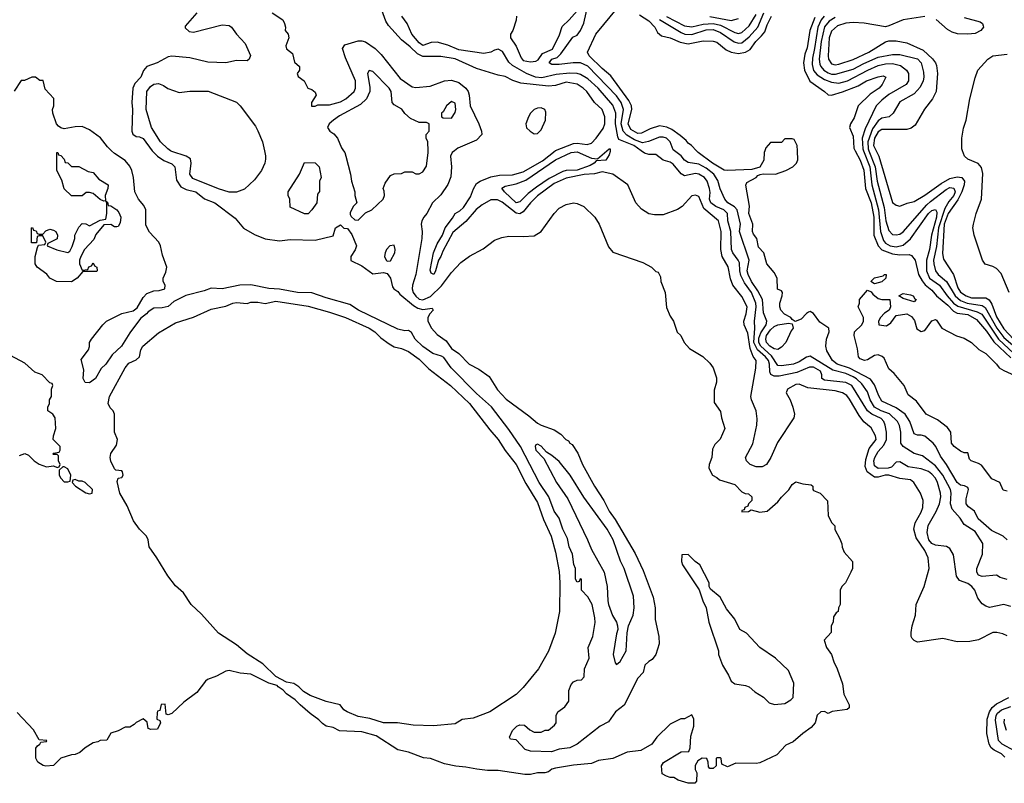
# Model space of a CAD drawing. Header units: inches. Extents: x 1793402 to 1900366, y 320852 to 470679.
# Tile 64 of 256: x 1853541 to 1859033, y 356472 to 360731. Entities that reach past the tile are written whole.
import ezdxf

# ---------------------------------------------------------------- set-up
doc = ezdxf.new("R2010")
doc.units = ezdxf.units.IN
doc.header["$MEASUREMENT"] = 0
doc.layers.add('B8355', color=7, linetype='Continuous')
doc.layers.add('B8356', color=7, linetype='Continuous')

msp = doc.modelspace()

# ---------------------------------------------------------------- linework, layer by layer
at = {"layer": 'B8355', "color": 4}
for points, elevation in [([(1855965.8, 360000), (1855953.2, 359990), (1855944.5, 359970), (1855949.6, 359910), (1855945.8, 359854.2), (1855930, 359811), (1855890, 359754.8), (1855843.7, 359710), (1855813, 359650), (1855794.7, 359630), (1855784.2, 359610), (1855780.5, 359590), (1855786, 359550), (1855783.7, 359510), (1855750.7, 359310), (1855731.8, 359250), (1855729.8, 359230), (1855735.4, 359210), (1855750, 359189.7), (1855770, 359172.8), (1855790, 359167.8), (1855832, 359188), (1855893.8, 359246.2), (1855950, 359320.5), (1856002.6, 359377.4), (1856050, 359412.7), (1856126.6, 359453.4), (1856190, 359500.9), (1856230, 359516), (1856270, 359523.7), (1856350, 359520.9), (1856410, 359526), (1856450.7, 359550), (1856522, 359650), (1856550, 359679.3), (1856590, 359700.9), (1856630, 359709.3), (1856650, 359706), (1856688.7, 359690), (1856750, 359629), (1856772.7, 359590), (1856824.8, 359464.8), (1856850, 359434), (1857016.5, 359376.5), (1857066, 359350), (1857090, 359326), (1857102, 359322), (1857116.4, 359296.4), (1857118, 359270), (1857142, 359210), (1857150, 359126), (1857170, 359078), (1857188.7, 359050), (1857209.1, 358989.1), (1857228.9, 358968.9), (1857248, 358930), (1857278, 358898), (1857352.5, 358852.5), (1857390, 358815.3), (1857408.7, 358790), (1857427.3, 358732.7), (1857428, 358710), (1857414.6, 358665.4), (1857415.3, 358595.3), (1857450, 358546), (1857455.3, 358510), (1857474, 358450), (1857448.9, 358391.1), (1857419, 358361), (1857405.2, 358334.8), (1857402, 358290), (1857388, 358250), (1857386, 358230), (1857406, 358190), (1857430, 358178), (1857444, 358164), (1857530, 358139), (1857570, 358098), (1857588.4, 358088.4), (1857607.3, 358087.3), (1857626, 358070), (1857626, 358050), (1857606, 358030), (1857602, 358018), (1857586, 358010), (1857582, 357998), (1857570, 357994), (1857570, 357986), (1857607.3, 357987.3), (1857622, 357998), (1857670, 357984), (1857710, 357989), (1857770, 358042), (1857790, 358068.7), (1857830.8, 358109.2), (1857850, 358138), (1857870, 358154), (1857910, 358142), (1857956.4, 358136.4), (1857966, 358130), (1857966, 358110), (1857970, 358106), (1858006, 358090), (1858047.3, 358047.3), (1858050, 357966), (1858070, 357926), (1858087.3, 357907.3), (1858088.4, 357888.4), (1858116.4, 357836.4), (1858127.3, 357807.3), (1858128.4, 357788.4), (1858140.4, 357760.4), (1858186, 357710), (1858186, 357670), (1858178, 357650), (1858148, 357590), (1858128, 357570), (1858118, 357550), (1858118, 357470), (1858108, 357450), (1858106, 357430), (1858096.4, 357423.6), (1858080.4, 357399.6), (1858078, 357370), (1858068, 357350), (1858067.3, 357312.7), (1858028, 357270), (1858042, 357230), (1858068.7, 357190), (1858082, 357150), (1858102, 357110), (1858130, 357026), (1858138, 356970), (1858168, 356910), (1858167.3, 356892.7), (1858156.4, 356883.6), (1858072.7, 356872.7), (1858050, 356862), (1858030, 356872), (1858010, 356871.3), (1857990, 356852), (1857979, 356810), (1857956.6, 356783.4), (1857909.2, 356750), (1857855.9, 356704.1), (1857814.8, 356685.2), (1857764, 356630), (1857670, 356586.8), (1857650, 356582.8), (1857536.4, 356583.6), (1857490, 356564.7), (1857458, 356578), (1857454, 356610), (1857450, 356614), (1857430, 356614), (1857426, 356610), (1857426, 356570), (1857410, 356554), (1857390, 356554), (1857383.6, 356563.6), (1857382, 356590), (1857374, 356610), (1857348.4, 356611.6), (1857323.1, 356596.9), (1857308.9, 356571.1), (1857308.9, 356548.9), (1857318, 356530), (1857316.4, 356483.6), (1857307.3, 356472.7), (1857270, 356472), (1857214, 356490), (1857190, 356504.7), (1857170, 356504.7), (1857150, 356511.3), (1857124.7, 356524.7), (1857122, 356570), (1857131.6, 356588.4), (1857230, 356648), (1857274, 356650), (1857282, 356670), (1857285.4, 356734.6), (1857302, 356790), (1857302, 356830), (1857290, 356854), (1857250, 356832), (1857228.4, 356831.6), (1857170, 356802), (1857095.3, 356730), (1857068, 356690), (1857005.6, 356654.4), (1856930, 356646), (1856850, 356611), (1856770, 356598.8), (1856730, 356582.8), (1856630, 356574), (1856530, 356556), (1856510, 356550.8), (1856490, 356536), (1856470, 356531), (1856430, 356530.8), (1856390, 356521), (1856358, 356522), (1856210, 356543), (1856150, 356543), (1856090.4, 356550.4), (1856030, 356562), (1855973.2, 356566.8), (1855910, 356580.7), (1855832, 356610), (1855793.7, 356613.7), (1855710, 356646), (1855650, 356658.8), (1855530, 356736), (1855450, 356758.8), (1855324.5, 356764.5), (1855290, 356782.8), (1855250.9, 356790.9), (1855230, 356804.7), (1855210, 356826), (1855161.1, 356861.1), (1855104.7, 356910), (1855078, 356938), (1855030, 356971.3), (1855010, 356992), (1854982, 357010), (1854978, 357018), (1854930, 357031.3), (1854830, 357081), (1854770, 357086), (1854710, 357101), (1854690, 357098), (1854638, 357070), (1854589.4, 357050.6), (1854578, 357042), (1854530, 356978.8), (1854456, 356924), (1854390, 356862), (1854370, 356854), (1854358, 356858), (1854352.7, 356912.7), (1854330, 356912), (1854322, 356878), (1854310, 356874), (1854307.3, 356867.3), (1854306, 356830), (1854322, 356822), (1854326, 356810), (1854310, 356774), (1854272.7, 356772.7), (1854258, 356778), (1854252.7, 356812.7), (1854228.9, 356831.1), (1854190, 356812), (1854180.4, 356799.6), (1854155.3, 356784.7), (1854130, 356784.7), (1854090, 356764.7), (1854049.1, 356750.9), (1854027.3, 356712.7), (1853990, 356711.3), (1853976.4, 356703.6), (1853950, 356698), (1853906, 356670), (1853876.4, 356643.6), (1853850, 356632), (1853830, 356631.3), (1853770, 356611.3), (1853728.9, 356571.1), (1853687.1, 356567.1), (1853671.1, 356571.1), (1853642, 356590), (1853631.6, 356611.6), (1853631.6, 356668.4), (1853639.6, 356680.4), (1853654, 356690), (1853658, 356702), (1853690, 356706), (1853692, 356710), (1853650, 356714), (1853618, 356770), (1853527.5, 356867.5)], 204), ([(1854280.1, 360000), (1854309.7, 359969.7), (1854345.1, 359945.1), (1854390, 359926.6), (1854406.6, 359910), (1854415.1, 359835.1), (1854439.6, 359799.6), (1854470, 359783.7), (1854524, 359770), (1854572, 359732), (1854628.7, 359710), (1854743.2, 359623.2), (1854790, 359569), (1854850, 359533.2), (1854909.6, 359509.6), (1854990, 359498), (1855050, 359505.1), (1855190, 359501.2), (1855290, 359526), (1855302, 359570), (1855330, 359586), (1855348.4, 359568.4), (1855370, 359566), (1855393.6, 359533.6), (1855419, 359470), (1855412.9, 359447.1), (1855388.7, 359410), (1855388.7, 359388.7), (1855450, 359359), (1855510, 359314), (1855570, 359321.2), (1855590, 359315.3), (1855609, 359290), (1855621.2, 359241.2), (1855628, 359230), (1855650, 359215.3), (1855660.7, 359200.7), (1855736.9, 359136.9), (1855761.6, 359121.6), (1855790, 359114.5), (1855842, 359122), (1855848, 359110), (1855828.7, 359091.3), (1855818, 359070), (1855818, 359050), (1855838, 359010), (1855870, 358975.3), (1855920.2, 358940.2), (1855950, 358898), (1855990, 358868.7), (1856048.7, 358810), (1856102, 358782), (1856160.2, 358740.2), (1856205.8, 358665.8), (1856254.8, 358614.8), (1856382, 358522), (1856430, 358481.2), (1856450, 358469.2), (1856523.1, 358443.1), (1856559, 358419), (1856588, 358390), (1856602, 358382), (1856610, 358368.7), (1856622, 358362), (1856653.6, 358313.6), (1856681.2, 358250), (1856747, 358130), (1856799.3, 358050), (1856829.4, 357990), (1856863, 357943), (1856973.4, 357753.4), (1857018.3, 357658.3), (1857075.1, 357510), (1857086.6, 357450), (1857086.3, 357386.3), (1857106, 357290), (1857109, 357250), (1857088.7, 357190), (1857070, 357162), (1857050, 357151.3), (1857029, 357130), (1857018, 357090), (1856990, 357058), (1856912.3, 356907.7), (1856863.7, 356870), (1856824.8, 356815.2), (1856779, 356790), (1856650, 356690.8), (1856610, 356670.7), (1856550, 356662), (1856507.9, 356647.9), (1856390, 356651.3), (1856361, 356661), (1856310, 356714), (1856278, 356718), (1856274, 356730), (1856290, 356766), (1856314, 356790), (1856330, 356798), (1856356.4, 356796.4), (1856386, 356770), (1856410, 356758), (1856450, 356758), (1856472, 356768), (1856490, 356768.7), (1856523.6, 356796.4), (1856534, 356810), (1856534, 356850), (1856542, 356870), (1856582, 356898), (1856604.7, 356930), (1856604.7, 356990), (1856616.9, 357023.1), (1856630, 357038), (1856650, 357048), (1856674, 357050), (1856690, 357066), (1856691.3, 357110), (1856718, 357170), (1856711.3, 357230), (1856738, 357290), (1856750.6, 357369.4), (1856750, 357394), (1856734.8, 357470), (1856710, 357512), (1856674, 357550), (1856674, 357610), (1856667.3, 357612.7), (1856662, 357598), (1856650, 357594), (1856642, 357610), (1856642, 357670), (1856631.6, 357691.6), (1856624.7, 357750), (1856606.8, 357790), (1856596.8, 357836.8), (1856571, 357890), (1856550.8, 357950), (1856522.8, 357990), (1856493.4, 358070), (1856438, 358150), (1856334.4, 358350), (1856270, 358444.9), (1856172, 358572), (1856090, 358645.5), (1855947.7, 358790), (1855906.8, 358846.8), (1855894.8, 358854.8), (1855846, 358870), (1855790, 358908), (1855746.8, 358950), (1855726.4, 358986.4), (1855710, 358998), (1855690, 358996), (1855650, 359004.9), (1855430.7, 359110), (1855381.7, 359141.7), (1855250, 359179.3), (1855170, 359208.5), (1855090, 359210.3), (1854990, 359227.4), (1854930, 359232), (1854830, 359252.7), (1854769.6, 359250.4), (1854670, 359230.8), (1854610, 359234), (1854570, 359219.1), (1854467.2, 359192.8), (1854401.5, 359158.5), (1854370, 359131.3), (1854336, 359124), (1854290, 359122), (1854257.5, 359102.5), (1854248.7, 359090), (1854215.1, 359064.9), (1854156.1, 358983.9), (1854109.5, 358910), (1854057.6, 358862.4), (1854021.2, 358810), (1853994.8, 358785.2), (1853964, 358730), (1853930, 358704.7), (1853906.8, 358706.8), (1853896, 358730), (1853898, 358778), (1853884.7, 358835.3), (1853924.7, 358890), (1853930.9, 358909.1), (1853931, 358930), (1853941, 358950), (1854004.7, 359030), (1854026, 359050), (1854110, 359092.7), (1854173.7, 359106.3), (1854196.3, 359123.7), (1854230, 359182), (1854250, 359204), (1854290, 359219), (1854319.8, 359220.2), (1854351, 359229), (1854352, 359250), (1854342, 359270), (1854342, 359290), (1854356.9, 359323.1), (1854362, 359350), (1854338, 359418), (1854327.3, 359470), (1854317.3, 359490), (1854266, 359546), (1854244.1, 359584.1), (1854245.5, 359670), (1854233.8, 359693.8), (1854204, 359730), (1854184, 359770), (1854176.3, 359850), (1854167.3, 359890), (1854154.6, 359914.6), (1854130, 359946), (1854070, 359984.7), (1854053.1, 360000)], 208), ([(1854906.3, 360000), (1854912.3, 359972.3), (1854912.5, 359952.5), (1854908, 359930), (1854890.6, 359890), (1854850, 359837.2), (1854794.6, 359785.4), (1854750, 359769.2), (1854710, 359769.3), (1854650, 359787), (1854506, 359846), (1854489.6, 359870), (1854498, 359930), (1854494.2, 359954.2), (1854469.7, 359969.6), (1854390, 359995.6), (1854383, 360000)], 204), ([(1855347, 360000), (1855354, 359990), (1855360.7, 359970), (1855386.8, 359870), (1855391, 359830), (1855411.3, 359770), (1855411.3, 359750), (1855422, 359710), (1855402, 359690), (1855385.4, 359654.6), (1855385.4, 359645.4), (1855390, 359634), (1855410, 359614), (1855430, 359612), (1855470, 359654), (1855506, 359670), (1855568, 359730), (1855575.3, 359750), (1855574.6, 359774.6), (1855568.7, 359790), (1855580.2, 359819.8), (1855610, 359862), (1855630, 359872), (1855670, 359874), (1855690, 359882), (1855730, 359882), (1855750, 359872), (1855770, 359871.3), (1855790, 359882), (1855810, 359914), (1855819, 359990), (1855818.8, 360000)], 208), ([(1859050, 357294), (1859025.6, 357305.6), (1858992.7, 357312.7), (1858970, 357312.3), (1858890, 357272.7), (1858842, 357262), (1858770, 357261.2), (1858690, 357279), (1858550, 357259), (1858530, 357268), (1858519, 357279), (1858514, 357290), (1858513.6, 357313.6), (1858519.3, 357350), (1858537.2, 357410), (1858542.7, 357470), (1858586.6, 357570), (1858615.1, 357670), (1858609.3, 357730), (1858589.5, 357770), (1858541, 357841), (1858529.2, 357890), (1858535.6, 357924.4), (1858570, 357984.7), (1858579.3, 358010), (1858581.2, 358050), (1858565.2, 358090), (1858529.2, 358150), (1858510, 358163.7), (1858450, 358171.3), (1858390, 358189.8), (1858369.4, 358190.6), (1858330, 358179.2), (1858310, 358180.4), (1858268.3, 358210), (1858258.2, 358238.2), (1858261.6, 358278.4), (1858280.1, 358339.9), (1858318.4, 358390), (1858314.5, 358410), (1858290, 358455.3), (1858250, 358489), (1858223.1, 358523.1), (1858170, 358615.1), (1858154.3, 358634.3), (1858130, 358649.5), (1858090, 358661.6), (1857938, 358678), (1857890, 358698), (1857870, 358696), (1857824.7, 358670), (1857816, 358650), (1857839.1, 358610), (1857854, 358570), (1857862.8, 358530), (1857858.8, 358510), (1857767.4, 358372.6), (1857730.2, 358289.8), (1857706, 358250), (1857682.2, 358237.8), (1857650, 358237.2), (1857615.6, 358250), (1857595.8, 358270), (1857589.7, 358290), (1857630, 358366), (1857652.6, 358470), (1857654.8, 358505.3), (1857648.6, 358550), (1857623.1, 358610), (1857618.9, 358630), (1857646.6, 358786.6), (1857649.3, 358830), (1857633.4, 358853.4), (1857616.6, 358896.6), (1857603.4, 358983.4), (1857582, 359030), (1857580.5, 359050), (1857594, 359090), (1857598.3, 359130), (1857570, 359186.6), (1857519.6, 359250), (1857505.7, 359285.7), (1857493.4, 359353.4), (1857458.7, 359410), (1857451.3, 359450), (1857454.3, 359550), (1857438.3, 359610), (1857357.8, 359677.8), (1857330, 359745.2), (1857310, 359752.7), (1857290, 359749), (1857236, 359690), (1857210, 359673.2), (1857130, 359642.7), (1857082, 359642), (1857050, 359649), (1857010, 359674), (1856977.2, 359710), (1856934, 359810), (1856849.5, 359869.5), (1856790, 359881.6), (1856748.1, 359871.9), (1856690, 359867.9), (1856590, 359848), (1856522, 359818), (1856430, 359748.6), (1856390.3, 359710), (1856350, 359658.9), (1856330, 359647.7), (1856310, 359652), (1856232.4, 359712.4), (1856205.6, 359725.6), (1856170, 359726.2), (1856120.7, 359699.3), (1856088.2, 359671.8), (1856030, 359606), (1855956.4, 359543.6), (1855900.9, 359439.1), (1855890, 359409.4), (1855876.4, 359390), (1855860.4, 359330), (1855850.7, 359310.7), (1855836.5, 359316.5), (1855830, 359334), (1855850, 359431), (1855870, 359481), (1855899.3, 359530), (1855914, 359570), (1855956.2, 359623.8), (1855969.7, 359650), (1855995.6, 359664.5), (1856016.5, 359683.5), (1856056.1, 359743.9), (1856071.8, 359788.2), (1856090, 359817.1), (1856110, 359830.4), (1856170, 359854.9), (1856217, 359863), (1856290, 359864.9), (1856350, 359882.3), (1856457, 359943), (1856527.5, 360000)], 196), ([(1856834.9, 360000), (1856835.3, 359995.3), (1856830, 359978), (1856810, 359947.8), (1856756, 359944), (1856746, 359930), (1856722.8, 359917.2), (1856650, 359891.2), (1856590.2, 359889.8), (1856570, 359885.1), (1856495, 359845), (1856423.2, 359796.8), (1856377.5, 359762.5), (1856330, 359714.5), (1856310, 359709.6), (1856245.2, 359770), (1856230, 359791), (1856250, 359802.8), (1856310, 359815.3), (1856364.6, 359835.4), (1856530, 359950.3), (1856617.2, 359990), (1856650, 359994.6), (1856730, 359959.1), (1856764.7, 359955.3), (1856816.8, 360000)], 192), ([(1859070, 357457.2), (1859030, 357469.4), (1858950, 357452.7), (1858930, 357459.3), (1858910, 357473.2), (1858885.4, 357505.4), (1858869.3, 357550), (1858852.7, 357570), (1858830, 357586.6), (1858783.6, 357603.6), (1858766.6, 357626.6), (1858750, 357746), (1858730, 357782), (1858711.9, 357791.9), (1858650, 357800.5), (1858629.8, 357809.8), (1858613.3, 357830), (1858603, 357870), (1858609.5, 357909.5), (1858652.9, 357987.1), (1858671.1, 358030), (1858678.9, 358070), (1858678, 358090), (1858661.7, 358150), (1858650, 358173.6), (1858630, 358196.9), (1858610, 358211.2), (1858570, 358226.6), (1858497.6, 358237.6), (1858450, 358265.2), (1858430, 358264), (1858403.9, 358236.1), (1858384.7, 358230), (1858330, 358227.2), (1858310, 358242), (1858305.3, 358270), (1858311, 358290), (1858330, 358323.1), (1858361.8, 358358.2), (1858376.9, 358390), (1858376.9, 358430), (1858368.2, 358470), (1858362, 358490), (1858346.9, 358506.9), (1858294, 358530), (1858269.8, 358549.8), (1858182.4, 358690), (1858150, 358708.4), (1858030, 358720.7), (1858016, 358730), (1858015.6, 358750), (1858007.6, 358770), (1857970, 358793.1), (1857947.6, 358792.4), (1857877, 358763), (1857777.1, 358742.9), (1857750, 358742), (1857731.2, 358751.2), (1857726.1, 358766.1), (1857724, 358810), (1857717.3, 358830), (1857702.2, 358850), (1857655.9, 358890), (1857636.1, 358930), (1857641.7, 359010), (1857639.7, 359050), (1857649.8, 359130), (1857647.4, 359150), (1857622.7, 359210), (1857583.8, 359263.8), (1857564.6, 359304.6), (1857557.6, 359330), (1857555.5, 359375.5), (1857549.6, 359390), (1857518.7, 359430), (1857511.3, 359450), (1857507.4, 359550), (1857491.3, 359610), (1857489.6, 359650), (1857469.7, 359669.7), (1857425.2, 359690), (1857397, 359710), (1857389.8, 359730), (1857392.9, 359767.1), (1857389.7, 359790), (1857375.6, 359830), (1857360.7, 359850), (1857330, 359869.6), (1857310, 359873.3), (1857250, 359859.5), (1857230, 359871.8), (1857185.8, 359925.8), (1857170, 359937), (1857130, 359947.6), (1857090, 359979.3), (1857050, 359979.7), (1857026.2, 359986.2), (1857007.8, 360000)], 192), ([(1859049.3, 357609.3), (1859010, 357619), (1858990, 357632.7), (1858910, 357625.1), (1858890, 357633.2), (1858880.7, 357650), (1858880.5, 357670), (1858911.6, 357750), (1858913.2, 357810), (1858870, 357876), (1858810, 357915.1), (1858787.8, 357950), (1858741.7, 358001.7), (1858733.6, 358030), (1858736.4, 358090), (1858732.4, 358110), (1858691.4, 358191.4), (1858650, 358242), (1858577.6, 358297.6), (1858530, 358311.6), (1858469.5, 358350), (1858455.6, 358370), (1858456.9, 358430), (1858448.1, 358468.1), (1858437, 358490), (1858393.3, 358533.3), (1858347, 358550), (1858309.7, 358570), (1858285.7, 358610), (1858270, 358656), (1858239.3, 358699.3), (1858208.2, 358728.2), (1858190, 358738.7), (1858150, 358757.2), (1858076.2, 358776.2), (1857950, 358855.1), (1857930, 358849.5), (1857890, 358822.9), (1857858, 358810), (1857790, 358799.7), (1857770, 358802.9), (1857735.4, 358855.4), (1857674.6, 358910), (1857664.7, 358930), (1857664.6, 358955.4), (1857675.3, 358984.7), (1857704.4, 359030), (1857709.6, 359050), (1857690, 359095.3), (1857685.3, 359170), (1857659.2, 359219.2), (1857623.1, 359270), (1857604.2, 359310), (1857599.8, 359330), (1857609.8, 359390), (1857556.9, 359550), (1857561.6, 359590), (1857542.6, 359670), (1857528, 359687.9), (1857491.8, 359710), (1857474.7, 359730), (1857447.6, 359787.6), (1857434.9, 359834.9), (1857413, 359870), (1857370, 359903.5), (1857330, 359926), (1857270, 359934.7), (1857250, 359947), (1857231.7, 359971.7), (1857194.2, 360000)], 188), ([(1857697.6, 360000), (1857694, 359990), (1857691.6, 359948.4), (1857670, 359908), (1857625.4, 359894.6), (1857490, 359889.3), (1857470, 359892), (1857405.1, 359930), (1857325.2, 359990), (1857316.1, 360000)], 184), ([(1859049.3, 357830), (1859026.6, 357850), (1858962.4, 357882.4), (1858886.9, 357946.9), (1858867, 357990), (1858833.5, 358013.5), (1858820.5, 358030), (1858821.1, 358058.9), (1858834.5, 358110), (1858830, 358122), (1858812, 358132), (1858790, 358135.1), (1858770, 358149.6), (1858711.2, 358250), (1858676.6, 358296.6), (1858652.1, 358350), (1858637.4, 358370), (1858590, 358407.3), (1858570, 358414), (1858550, 358413.2), (1858530, 358422), (1858506.2, 358490), (1858481, 358530), (1858430, 358566.4), (1858350, 358603.6), (1858333.2, 358633.2), (1858310, 358694.5), (1858286.5, 358726.5), (1858170, 358787.1), (1858100.7, 358810), (1858075.4, 358830), (1858043.5, 358883.5), (1858037, 358910), (1858040.7, 358950), (1858056.9, 358990), (1858055.1, 359010), (1858004.9, 359044.9), (1857970, 359092.3), (1857950, 359102.7), (1857941.1, 359098.9), (1857930, 359093.2), (1857899.8, 359060.2), (1857867.3, 359047.3), (1857850, 359058), (1857842, 359070), (1857807.7, 359087.7), (1857786.6, 359110), (1857780.9, 359130), (1857781.2, 359150), (1857794, 359190), (1857795.3, 359210), (1857790, 359218), (1857768.4, 359228.4), (1857766.6, 359290), (1857750, 359321.2), (1857709.3, 359370), (1857692, 359430), (1857662.8, 359462.8), (1857652.4, 359510), (1857634.8, 359534.7), (1857629.7, 359550), (1857630.8, 359590), (1857608.3, 359650), (1857611.8, 359691.8), (1857592.5, 359807.5), (1857597.2, 359822.8), (1857648.7, 359850), (1857658, 359862), (1857672.1, 359867.9), (1857688.7, 359871.3), (1857758, 359870), (1857815.3, 359890), (1857853.2, 359910), (1857874, 359930), (1857882, 359950), (1857879.5, 360000)], 184), ([(1858201.2, 360000), (1858230, 359947.7), (1858250, 359891), (1858259.7, 359790), (1858290.2, 359710), (1858306.4, 359630), (1858305.2, 359530), (1858329.1, 359470), (1858350, 359447.9), (1858410, 359425.8), (1858450, 359419), (1858502, 359422), (1858516.4, 359416.4), (1858536.3, 359390), (1858555.6, 359310), (1858574.6, 359274.6), (1858592.7, 359252.7), (1858630, 359223.1), (1858655.8, 359190), (1858719, 359139), (1858750, 359105.3), (1858770, 359093.4), (1858830, 359086.8), (1858878.9, 359058.9), (1858933.7, 358993.7), (1858975.1, 358935.1), (1859070, 358845.2)], 184), ([(1858248.7, 360000), (1858282.7, 359910), (1858293.8, 359810), (1858332.6, 359670), (1858342.2, 359550), (1858358.9, 359498.9), (1858370, 359484.6), (1858396, 359470), (1858430, 359464.7), (1858470, 359473.4), (1858510.7, 359509.3), (1858610, 359650.3), (1858630, 359666.7), (1858650, 359673), (1858657, 359657), (1858655.8, 359630), (1858626.9, 359530), (1858616.9, 359450), (1858600.2, 359390), (1858599.6, 359330), (1858616, 359290), (1858671.6, 359250), (1858713.8, 359190), (1858750, 359150.2), (1858773.6, 359133.7), (1858881.8, 359101.8), (1858907.7, 359087.7), (1859000.2, 358950), (1859086.7, 358870)], 188), ([(1858278.1, 360000), (1858314, 359910), (1858325, 359830), (1858362.7, 359682.7), (1858371.7, 359610), (1858390, 359554.8), (1858410, 359533.4), (1858430, 359530.6), (1858450, 359535.5), (1858470, 359548), (1858601.4, 359698.6), (1858622.6, 359717.4), (1858710, 359784.2), (1858730, 359794.9), (1858751.4, 359791.4), (1858759, 359770), (1858752.2, 359750), (1858723.8, 359716.2), (1858702, 359678), (1858665.8, 359570), (1858654.5, 359465.5), (1858639.1, 359390), (1858639.6, 359370), (1858650.3, 359330), (1858664.9, 359310), (1858710.2, 359270.2), (1858759, 359190), (1858790, 359165.2), (1858826, 359150), (1858910, 359136.9), (1858926.3, 359126.3), (1858991, 359010), (1859030, 358958.6), (1859130, 358874.7)], 192), ([(1858318.1, 360000), (1858332.7, 359970), (1858410, 359711), (1858430, 359696), (1858450, 359691), (1858492.3, 359707.7), (1858530, 359716.3), (1858590, 359752.4), (1858681.9, 359818.1), (1858730, 359845), (1858770, 359855.3), (1858797.3, 359850), (1858811.6, 359830), (1858810.2, 359810), (1858797.4, 359770), (1858774.2, 359725.8), (1858719.7, 359650), (1858698.2, 359590), (1858687.9, 359427.9), (1858695.1, 359395.1), (1858750.3, 359310), (1858774.8, 359234.8), (1858790, 359212.2), (1858821.6, 359190), (1858850, 359180.2), (1858930, 359179.6), (1858948.3, 359168.3), (1858963.5, 359143.5), (1858990, 359074), (1859030, 359007.6), (1859084.9, 358950)], 196), ([(1859060.7, 359210), (1859015.8, 359315.8), (1858990, 359344), (1858970, 359354.8), (1858927.3, 359367.3), (1858912, 359390), (1858864.7, 359530), (1858858, 359570), (1858861, 359590), (1858876, 359650), (1858906, 359730), (1858913.7, 359873.7), (1858905.8, 359905.8), (1858888.2, 359928.2), (1858830, 359954), (1858810.8, 359970), (1858799.7, 360000)], 204), ([(1859050, 358100.9), (1859027, 358107), (1859009.4, 358149.4), (1858963.7, 358170), (1858905.6, 358245.6), (1858890, 358255.6), (1858848, 358270), (1858839, 358279), (1858830, 358315.3), (1858810, 358315.3), (1858790, 358324), (1858753.2, 358350), (1858739.5, 358370), (1858734.7, 358430), (1858717.3, 358457.3), (1858660.1, 358500.1), (1858597, 358530), (1858543.5, 358603.5), (1858498, 358638), (1858474, 358690), (1858418.4, 358758.4), (1858390, 358784), (1858363.2, 358843.2), (1858352.7, 358852.7), (1858330, 358861.2), (1858310, 358857.2), (1858270, 358833.2), (1858254, 358830), (1858230, 358839.3), (1858220.9, 358850), (1858214.6, 358894.6), (1858195.3, 358970), (1858198, 358990), (1858238, 359030), (1858248.7, 359050), (1858248.7, 359070), (1858218, 359130), (1858226, 359150), (1858226, 359170), (1858270, 359222), (1858290, 359214), (1858299.8, 359199.8), (1858330, 359176), (1858350, 359171), (1858394, 359170), (1858398, 359130), (1858392, 359110), (1858365.4, 359094.6), (1858342, 359070), (1858332, 359050), (1858334, 359030), (1858376.4, 359023.6), (1858400.4, 359039.6), (1858430, 359082), (1858490, 359091), (1858516.3, 359076.3), (1858532.8, 359052.8), (1858546, 359006), (1858570, 358991.3), (1858590, 358998), (1858630, 359051.3), (1858650, 359058), (1858656, 359056), (1858684.7, 359010), (1858766.9, 358966.9), (1858810, 358954.8), (1858850, 358930.7), (1858891.3, 358891.3), (1858930, 358868.4), (1858990, 358810.4), (1859005.5, 358790), (1859030, 358773.7), (1859115.9, 358735.9)], 176), ([(1853540.2, 358299.8), (1853570, 358311.3), (1853590, 358302), (1853622, 358270), (1853650, 358251.3), (1853690, 358238), (1853730, 358242), (1853750, 358234), (1853762, 358238), (1853766, 358250), (1853758, 358270), (1853758, 358298), (1853750, 358306), (1853730, 358306), (1853726, 358310), (1853730, 358314), (1853762, 358318), (1853766, 358330), (1853766, 358350), (1853728, 358390), (1853728.7, 358410), (1853742, 358450), (1853738, 358510), (1853726, 358530), (1853698, 358550), (1853698, 358570), (1853708, 358590), (1853708, 358610), (1853718, 358630), (1853718, 358670), (1853726, 358690), (1853722, 358702), (1853710, 358706), (1853666, 358750), (1853624.7, 358764.7), (1853570, 358815.3), (1853490, 358857.2)], 208), ([(1859037.1, 356617.1), (1859017.1, 356637.1), (1858976.6, 356656.6), (1858959.7, 356670), (1858948.5, 356690), (1858936.8, 356750), (1858937.6, 356830), (1858950.9, 356870), (1858965.9, 356894.1), (1858990, 356914.9), (1859059.5, 356950)], 196), ([(1859090, 356653.3), (1859022, 356690), (1859001.6, 356710), (1858984.8, 356824.7), (1858988.6, 356850), (1858996, 356864), (1859018.2, 356881.8), (1859070, 356900.3)], 192), ([(1859046.6, 356766.6), (1859033.1, 356810), (1859034, 356830)], 188)]:
    msp.add_lwpolyline(points, dxfattribs=dict(at, elevation=elevation))
for points, elevation in [([(1854010, 359718), (1853990, 359728.7), (1853950, 359762), (1853930, 359768), (1853912.7, 359767.3), (1853890, 359748), (1853830, 359748), (1853790, 359788), (1853776.4, 359836.4), (1853748, 359890), (1853748.9, 359991.1), (1853754, 359990), (1853758, 359978), (1853770, 359974), (1853790, 359954), (1853794, 359934), (1853810, 359932), (1853830, 359912), (1853870, 359911.3), (1853923.6, 359883.6), (1853950, 359878), (1853981.6, 359841.6), (1854034.8, 359810), (1854033.4, 359790), (1854018, 359750), (1854019.6, 359720.4)], 204), ([(1855128.9, 359648.9), (1855050, 359686), (1855048, 359730), (1855039, 359750), (1855039, 359770), (1855102, 359870), (1855130, 359934), (1855190, 359932), (1855211.3, 359910), (1855222, 359850), (1855214, 359830), (1855212.7, 359772.7), (1855202, 359758), (1855198, 359710), (1855171.3, 359670), (1855150, 359649)], 204), ([(1854070, 359575.3), (1854050, 359588), (1854010, 359586), (1853966.4, 359533.6), (1853955.3, 359504.7), (1853902, 359450), (1853882, 359410), (1853874, 359390), (1853874, 359370), (1853890, 359334), (1853922, 359338), (1853927.3, 359352.7), (1853942, 359358), (1853950, 359374), (1853958, 359358), (1853971.6, 359351.6), (1853974, 359330), (1853970, 359326), (1853892.7, 359327.3), (1853862, 359290), (1853830, 359269), (1853746, 359270), (1853710, 359288.7), (1853692.5, 359312.5), (1853638, 359350), (1853628, 359370), (1853628, 359410), (1853640.4, 359459.6), (1853646, 359474), (1853682, 359478), (1853686, 359490), (1853670, 359526), (1853650, 359526), (1853638, 359522), (1853634, 359486), (1853607.3, 359487.3), (1853606, 359570), (1853612.7, 359572.7), (1853618, 359558), (1853632.7, 359552.7), (1853638, 359538), (1853650, 359534), (1853670, 359534), (1853687.3, 359552.7), (1853710, 359562), (1853730, 359558), (1853742, 359550), (1853751.3, 359530), (1853750.9, 359509.1), (1853698, 359482), (1853694, 359470), (1853747.9, 359447.9), (1853810, 359432), (1853820.4, 359439.6), (1853834.6, 359465.4), (1853848, 359510), (1853848, 359530), (1853870, 359574), (1853890, 359594), (1853910, 359592), (1853930, 359582), (1853990, 359612), (1854022, 359618), (1854028, 359650), (1854027.3, 359707.3), (1854022, 359718), (1854030, 359714), (1854034, 359694), (1854050, 359692), (1854082, 359670), (1854094.8, 359654.8), (1854106, 359630), (1854102, 359598), (1854090, 359578), (1854083.6, 359576.4)], 204), ([(1855630, 359473.2), (1855606, 359470), (1855586.8, 359450), (1855578.8, 359430), (1855576, 359410), (1855584.7, 359390), (1855590, 359384.7), (1855610, 359386), (1855634.5, 359430), (1855636, 359450)], 208), ([(1858310, 359258), (1858288, 359270), (1858309.3, 359290.7), (1858358, 359302), (1858366, 359310), (1858374, 359310), (1858372, 359290), (1858350, 359269)], 176), ([(1855850, 356792.7), (1855735.5, 356795.5), (1855649.1, 356809.1), (1855570, 356808.7), (1855493.6, 356833.6), (1855430, 356844), (1855368, 356870), (1855350, 356882), (1855328.9, 356908.9), (1855250, 356929), (1855162, 356962), (1855124.7, 356984.7), (1855098, 357010), (1855070, 357028.7), (1855030, 357035.3), (1854970, 357068), (1854898, 357138), (1854810, 357194), (1854750, 357244), (1854650, 357309.3), (1854555.9, 357415.9), (1854497.2, 357470), (1854454, 357534), (1854410, 357573.2), (1854366.6, 357630), (1854306.6, 357730), (1854263.7, 357790), (1854257.2, 357830), (1854249.2, 357850), (1854210, 357889.2), (1854175.9, 357935.9), (1854140.1, 358020.1), (1854099.3, 358090), (1854084, 358156), (1854090, 358174), (1854110, 358178), (1854119, 358190), (1854114, 358210), (1854110, 358214), (1854078, 358218), (1854070, 358226), (1854049.4, 358269.4), (1854045.2, 358290), (1854049.4, 358310.6), (1854081.5, 358358.5), (1854086, 358390), (1854069, 358430), (1854069, 358530), (1854062, 358550), (1854046.3, 358566.3), (1854034, 358590), (1854042.7, 358630), (1854129.2, 358790), (1854150, 358814.8), (1854190, 358833.4), (1854209.3, 358850), (1854217.2, 358890), (1854228.7, 358910), (1854314.8, 358985.2), (1854410, 359039.5), (1854510, 359072.2), (1854610, 359117.3), (1854690, 359134), (1854730, 359150.6), (1854750, 359153.4), (1854810, 359147.3), (1854830, 359154.8), (1854870, 359156), (1854910, 359147.3), (1854970, 359160.5), (1855150, 359133), (1855270, 359099.3), (1855358, 359070), (1855490, 359010.4), (1855522.8, 358990), (1855556.3, 358956.3), (1855602.5, 358922.5), (1855630, 358906.8), (1855670, 358897.1), (1855710, 358880.5), (1855770, 358838), (1855823.1, 358783.1), (1855944, 358690), (1856050, 358590.5), (1856163.1, 358443.1), (1856210.6, 358390), (1856248.4, 358328.4), (1856310.4, 358250), (1856363.7, 358143.7), (1856430, 358038.8), (1856463.7, 357943.7), (1856506, 357850), (1856530, 357762), (1856550, 357654), (1856554, 357590), (1856552, 357430), (1856528.2, 357310), (1856490, 357209), (1856435.5, 357110), (1856350, 357006.6), (1856310, 356966.6), (1856162.8, 356870), (1856070, 356834.5), (1856010, 356827), (1855970, 356802.9)], 204), ([(1858530, 359158), (1858470, 359175.3), (1858446, 359190), (1858470, 359204.7), (1858510, 359197.3), (1858524.7, 359190), (1858533.7, 359173.7), (1858542, 359170)], 176), ([(1857770, 358891.8), (1857750, 358895.1), (1857726, 358910), (1857707.1, 358930), (1857703.1, 358950), (1857707.4, 358970), (1857730, 359001.1), (1857750, 359019.5), (1857770, 359028.5), (1857830, 359038), (1857850, 359034), (1857856, 359010), (1857844.9, 358995.1), (1857815.5, 358930), (1857790, 358903.7)], 184), ([(1856430, 358364), (1856420.7, 358359.3), (1856416, 358350), (1856420.7, 358330), (1856464.5, 358284.5), (1856534.9, 358150), (1856598, 358058), (1856708.2, 357830), (1856730, 357776), (1856800.7, 357650), (1856818.8, 357570), (1856821.6, 357490), (1856826.4, 357470), (1856848.4, 357408.4), (1856871, 357370), (1856876, 357350), (1856878, 357330), (1856870, 357306), (1856851.3, 357191.3), (1856863.6, 357143.6), (1856870, 357134), (1856890, 357152), (1856924, 357210), (1856928.9, 357311.1), (1856937.2, 357350), (1856962.7, 357410), (1856969.3, 357450), (1856964.7, 357515.3), (1856912.7, 357670), (1856891.8, 357711.8), (1856851.6, 357830), (1856818.7, 357890), (1856687.9, 358067.9), (1856612, 358190), (1856550, 358266), (1856510, 358301.2), (1856479.3, 358319.3), (1856450, 358352.7)], 212), ([(1853790, 358238), (1853782, 358238), (1853762, 358218), (1853762, 358190), (1853770, 358174), (1853790, 358154), (1853810, 358154), (1853822, 358158), (1853826, 358190), (1853810, 358226)], 208), ([(1853850, 358166), (1853838, 358162), (1853834, 358150), (1853852, 358130), (1853910, 358092), (1853930, 358086), (1853946, 358090), (1853948, 358110), (1853906, 358150), (1853890, 358158), (1853870, 358158)], 208), ([(1857270, 357748), (1857234, 357746), (1857232, 357710), (1857238, 357690), (1857331.6, 357551.6), (1857351.3, 357490), (1857370.8, 357450.8), (1857384.9, 357370), (1857438.8, 357210), (1857438.8, 357190), (1857461, 357130), (1857495.3, 357075.3), (1857510, 357042), (1857530, 357026), (1857590, 357018), (1857610.9, 357010.9), (1857642, 356982), (1857690, 356952), (1857721, 356921), (1857751.6, 356911.6), (1857810, 356918), (1857843.1, 356936.9), (1857855.3, 356950), (1857859, 357030), (1857830, 357102), (1857757.2, 357170), (1857669.5, 357229.5), (1857595.3, 357310), (1857558, 357330), (1857530, 357388), (1857484.7, 357444.7), (1857448, 357510), (1857394.6, 357554.6), (1857388, 357570), (1857388, 357590), (1857335.3, 357690), (1857308.9, 357708.9)], 208)]:
    msp.add_lwpolyline(points, close=True, dxfattribs=dict(at, elevation=elevation))
at = {"layer": 'B8356', "color": 4}
for points, elevation in [([(1856527.5, 360000), (1856530, 360002), (1856630, 360041.3), (1856650, 360043.2), (1856705.8, 360034.2), (1856730, 360043), (1856757, 360070), (1856796.6, 360123.4), (1856805.1, 360150), (1856804.2, 360190), (1856789.7, 360229.7), (1856747, 360270), (1856705.1, 360330), (1856684.5, 360350), (1856650, 360371.2), (1856590, 360383.5), (1856530, 360364), (1856490, 360359.7), (1856337, 360377), (1856292.3, 360392.3), (1856250, 360413.6), (1856210, 360420.7), (1856090, 360458), (1855970, 360512.8), (1855890, 360525.6), (1855790, 360525.1), (1855759.8, 360539.8), (1855720, 360580), (1855670, 360618.7), (1855598.6, 360698.6), (1855583.3, 360723.3), (1855551.8, 360810)], 196), ([(1857194.2, 360000), (1857186.1, 360006.1), (1857169.6, 360050), (1857149.7, 360069.7), (1857130, 360075.8), (1857110, 360075.8), (1857049.1, 360050.9), (1857015.1, 360044.9), (1856970, 360061), (1856927.3, 360087.3), (1856908.2, 360110), (1856896, 360150), (1856909.8, 360230), (1856895.3, 360270), (1856870, 360306.6), (1856710, 360471.1), (1856669.7, 360489.7), (1856628.9, 360491.1), (1856550, 360480.5), (1856510, 360482), (1856494, 360490), (1856508.7, 360510), (1856540.1, 360519.9), (1856559.8, 360540.2), (1856626.5, 360633.5), (1856650, 360644.9), (1856669.4, 360670), (1856688.2, 360711.8), (1856709.8, 360810)], 188), ([(1857316.1, 360000), (1857289.3, 360029.3), (1857270, 360042), (1857258, 360058), (1857225.1, 360085.1), (1857178.9, 360118.9), (1857151.7, 360131.7), (1857110, 360139.5), (1857058.3, 360121.7), (1857010, 360098.4), (1856990, 360096.2), (1856950, 360118.4), (1856934.7, 360150), (1856955.1, 360230), (1856953.6, 360250), (1856939.8, 360279.8), (1856838.3, 360418.3), (1856790, 360458), (1856717, 360530), (1856709.2, 360550), (1856754, 360650), (1856878.6, 360801.4)], 184), ([(1854529, 360770), (1854464.7, 360695.3), (1854464.7, 360684.7), (1854485.6, 360665.6), (1854510, 360661.2), (1854670, 360701.6), (1854710, 360699.5), (1854722.7, 360690), (1854749.7, 360649.7), (1854798.3, 360598.3), (1854828.7, 360531.3), (1854822, 360510), (1854810, 360501), (1854750, 360502.8), (1854690, 360490.8), (1854590, 360494), (1854490, 360518.8), (1854390, 360527.3), (1854370, 360524), (1854308.7, 360490), (1854249.5, 360470.5), (1854231.9, 360448.1), (1854217, 360410), (1854184.2, 360375.8), (1854171.6, 360350), (1854166, 360270), (1854169.7, 360229.6), (1854167, 360110), (1854172.3, 360092.3), (1854190, 360079.3), (1854210, 360078), (1854230, 360069.3), (1854280.1, 360000)], 208), ([(1854950, 360769), (1855008.7, 360730), (1855019, 360710), (1855024, 360690), (1855022, 360670), (1855038, 360650), (1855042, 360630), (1855024.7, 360584.7), (1855029.3, 360569.3), (1855063.1, 360543.1), (1855074.6, 360494.6), (1855102, 360470), (1855102, 360450), (1855089, 360430), (1855094.6, 360414.6), (1855128, 360390), (1855149, 360349), (1855170, 360342), (1855190, 360326), (1855195.3, 360310), (1855168, 360270), (1855168.4, 360248.4), (1855190, 360248.7), (1855204.7, 360255.3), (1855270, 360256), (1855330, 360272.7), (1855361, 360290), (1855406.8, 360330), (1855414.9, 360350), (1855414, 360390), (1855358, 360518), (1855341.6, 360570), (1855354, 360590), (1855430, 360613.3), (1855450, 360613.7), (1855470, 360607.6), (1855523.7, 360570), (1855556.6, 360536.6), (1855662.9, 360402.9), (1855730, 360356.2), (1855750, 360352), (1855830, 360360.7), (1855910, 360389.5), (1855950, 360394), (1855990, 360380.7), (1856029.7, 360349.7), (1856042.4, 360330), (1856047.8, 360310), (1856054.5, 360250), (1856102.7, 360150), (1856117.2, 360110), (1856119, 360090), (1856090, 360058.8), (1855984.8, 360015.2), (1855965.8, 360000)], 204), ([(1857007.8, 360000), (1856967.6, 360030), (1856883.7, 360063.7), (1856877, 360077), (1856864.1, 360150), (1856865.7, 360210), (1856850, 360255.1), (1856767.8, 360350), (1856710, 360400.5), (1856670, 360424.7), (1856650, 360431.2), (1856610, 360433.7), (1856533.8, 360426.2), (1856453.4, 360406.6), (1856419, 360410), (1856369, 360430), (1856290, 360476), (1856270, 360494), (1856233.4, 360553.4), (1856210, 360566), (1856190, 360561.2), (1856169.3, 360549.3), (1856130, 360542.7), (1855990, 360563), (1855930, 360589.7), (1855870, 360605.6), (1855836.4, 360603.6), (1855790, 360587), (1855770, 360602.7), (1855729.4, 360650), (1855702.7, 360710), (1855673.2, 360750)], 192), ([(1856312, 360750), (1856311.1, 360728.9), (1856291.3, 360670), (1856278, 360650), (1856278, 360630), (1856310, 360582.8), (1856338, 360518), (1856350, 360502.8), (1856390, 360495.3), (1856419.5, 360500.5), (1856432.6, 360507.4), (1856457.7, 360542.3), (1856514, 360566), (1856553.1, 360646.9), (1856566.3, 360693.7), (1856605.6, 360730), (1856650, 360781.3)], 192), ([(1856998.5, 360758.5), (1857050, 360724.9), (1857084, 360690), (1857099.6, 360659.6), (1857121, 360641), (1857170, 360630.4), (1857226, 360606), (1857270, 360596.4), (1857353, 360613), (1857410, 360610.5), (1857430, 360604.9), (1857482, 360562), (1857510, 360550.4), (1857550, 360542.4), (1857590, 360550.4), (1857615.8, 360564.2), (1857647.3, 360610), (1857679.8, 360640.2), (1857696.9, 360663.1), (1857710, 360702.8), (1857735.6, 360750)], 184), ([(1857110, 360731.3), (1857230, 360659.1), (1857251.1, 360651.1), (1857290, 360649.1), (1857370, 360674.5), (1857410, 360675.6), (1857450, 360659), (1857527.2, 360607.2), (1857550, 360600.9), (1857570, 360602.8), (1857610, 360635.3), (1857659.3, 360690), (1857692.9, 360770)], 188), ([(1857150, 360748), (1857250, 360696.5), (1857290, 360691.3), (1857354.4, 360705.6), (1857410, 360709.4), (1857450, 360700.7), (1857530, 360659.5), (1857550, 360654.4), (1857570, 360659.5), (1857610, 360697.1), (1857650, 360760.5)], 192), ([(1857390, 360748.1), (1857510, 360725.7), (1857550, 360737.1)], 196), ([(1858029.5, 360750.5), (1858012.2, 360730), (1857993.5, 360690), (1857975.5, 360570), (1857962.9, 360517.1), (1857961.7, 360481.7), (1857970, 360448.5), (1857990, 360423.6), (1858030, 360397.6), (1858070, 360382.4), (1858110, 360376.9), (1858159.3, 360390), (1858272.3, 360450), (1858330, 360474.7), (1858370, 360484.2), (1858410, 360485.8), (1858454.8, 360474.8), (1858487.7, 360450), (1858499.1, 360430), (1858499.1, 360390), (1858486.8, 360370), (1858390, 360313.3), (1858350, 360282.9), (1858318.4, 360250), (1858256.9, 360123.1), (1858240.8, 360070), (1858245, 360010), (1858248.7, 360000)], 188), ([(1858590, 360749.6), (1858470, 360729.6), (1858390, 360696.2), (1858370, 360692), (1858252.4, 360712.4), (1858190, 360715.4), (1858150, 360711.1), (1858103.7, 360696.3), (1858070, 360666.6), (1858056.9, 360630), (1858050.3, 360530), (1858052, 360510), (1858070, 360485.3), (1858090, 360479.5), (1858110, 360482.3), (1858190, 360508.9), (1858278, 360550), (1858370, 360608.2), (1858390, 360613.4), (1858430, 360613.4), (1858490, 360602), (1858581.1, 360561.1), (1858632.2, 360512.2), (1858650.4, 360490.4), (1858656.1, 360476.1), (1858661.6, 360430), (1858653, 360330), (1858633.4, 360290), (1858588.6, 360231.4), (1858536.8, 360143.2), (1858514.4, 360125.6), (1858490, 360119), (1858350, 360118.9), (1858330, 360106.3), (1858310, 360069.4), (1858303.5, 360030), (1858318.1, 360000)], 196), ([(1857977.3, 360742.7), (1857948.5, 360670), (1857934.2, 360574.2), (1857921.3, 360538.7), (1857914, 360490), (1857919.3, 360450), (1857948.5, 360388.5), (1858031.3, 360330), (1858050, 360311.3), (1858070, 360311), (1858130, 360328), (1858218, 360362), (1858265.2, 360390), (1858330, 360413), (1858357.3, 360417.3), (1858372, 360410), (1858353, 360370), (1858336.3, 360350), (1858285.1, 360314.9), (1858218.8, 360250), (1858195.6, 360184.4), (1858174.8, 360150), (1858170.7, 360130), (1858190, 360082), (1858193.7, 360013.7), (1858201.2, 360000)], 184), ([(1858090, 360742.8), (1858056.7, 360723.3), (1858030, 360691.6), (1858012.1, 360610), (1858001.3, 360510), (1858003.5, 360483.5), (1858009.3, 360469.3), (1858026.7, 360450), (1858050, 360434.3), (1858070, 360427.8), (1858091.9, 360428.1), (1858190, 360455.3), (1858250, 360487.1), (1858330, 360521.5), (1858410, 360537.6), (1858450, 360536), (1858550, 360512), (1858570.3, 360490), (1858582.4, 360437.6), (1858583.7, 360410), (1858581.3, 360390), (1858564.4, 360355.6), (1858530, 360317), (1858450, 360272.3), (1858412.7, 360210), (1858391.5, 360188.4), (1858350, 360182.4), (1858330, 360166.6), (1858298, 360122), (1858272.3, 360050), (1858274.2, 360010), (1858278.1, 360000)], 192), ([(1858810, 360743.6), (1858898.3, 360718.3), (1858911, 360710), (1858916.3, 360696.3), (1858917.3, 360690), (1858902, 360670), (1858870, 360654.7), (1858830, 360649.7), (1858772.8, 360652.8), (1858741.7, 360661.7), (1858716.3, 360676.3), (1858653, 360733)], 196), ([(1858799.7, 360000), (1858796, 360010), (1858796, 360070), (1858806.4, 360126.4), (1858820.7, 360170), (1858841, 360290), (1858870, 360406), (1858886, 360450), (1858941, 360510), (1858970, 360529.2), (1859050, 360539.3)], 204), ([(1855818.8, 360000), (1855818, 360050), (1855808, 360070), (1855808, 360090), (1855826, 360110), (1855826, 360150), (1855810, 360158), (1855770, 360158), (1855720.2, 360180.2), (1855690, 360208), (1855672.9, 360232.9), (1855630, 360255.3), (1855619, 360270), (1855614, 360330), (1855602, 360350), (1855510, 360442), (1855490, 360448), (1855481, 360430), (1855494.4, 360354.4), (1855494, 360330), (1855476.3, 360290), (1855441.2, 360258.8), (1855325.3, 360194.7), (1855290.7, 360170), (1855267.3, 360150), (1855258.8, 360130), (1855271, 360110), (1855294, 360094), (1855314, 360070), (1855335.9, 360015.9), (1855347, 360000)], 208), ([(1854053.1, 360000), (1854030, 360021), (1853991.7, 360071.7), (1853930, 360117.3), (1853890, 360134.8), (1853850, 360134), (1853790, 360123), (1853770, 360127.7), (1853757.5, 360137.5), (1853746.8, 360150), (1853726, 360210), (1853724.7, 360230), (1853732, 360250), (1853731.1, 360291.1), (1853683.6, 360343.6), (1853671.6, 360391.6), (1853652.7, 360392.7), (1853630, 360411.3), (1853608.9, 360411.1), (1853567.3, 360392.7), (1853550, 360392), (1853510, 360332)], 208), ([(1854383, 360000), (1854367, 360010), (1854327, 360050), (1854277, 360130), (1854247.3, 360230), (1854249.5, 360330), (1854270, 360359.1), (1854290, 360370.5), (1854314.9, 360374.9), (1854343.4, 360363.4), (1854366.7, 360346.7), (1854430, 360325.7), (1854490, 360332), (1854591.7, 360331.7), (1854750, 360270.7), (1854770.5, 360250.5), (1854856.7, 360136.7), (1854870, 360111.3), (1854895.5, 360050), (1854906.3, 360000)], 204), ([(1857879.5, 360000), (1857878, 360030), (1857862, 360062), (1857850, 360066), (1857810, 360066), (1857790, 360046), (1857730, 360046), (1857703.6, 360016.4), (1857697.6, 360000)], 184), ([(1856816.8, 360000), (1856830, 360011.3), (1856834, 360010), (1856834.9, 360000)], 192)]:
    msp.add_lwpolyline(points, dxfattribs=dict(at, elevation=elevation))
for points, elevation in [([(1855950, 360275.3), (1855922, 360250), (1855903.6, 360216.4), (1855894, 360210), (1855894, 360190), (1855903.6, 360183.6), (1855950, 360182), (1855970, 360214), (1855973.2, 360230), (1855970, 360266)], 208), ([(1856450, 360238.7), (1856430, 360237.6), (1856411, 360230), (1856390.6, 360210), (1856378.4, 360190), (1856364.4, 360150), (1856368.5, 360128.5), (1856388.5, 360108.5), (1856410, 360094.8), (1856430, 360096), (1856450, 360116), (1856474, 360170), (1856475.3, 360215.3), (1856469.6, 360229.6)], 204)]:
    msp.add_lwpolyline(points, close=True, dxfattribs=dict(at, elevation=elevation))

doc.saveas('drawing.dxf')
